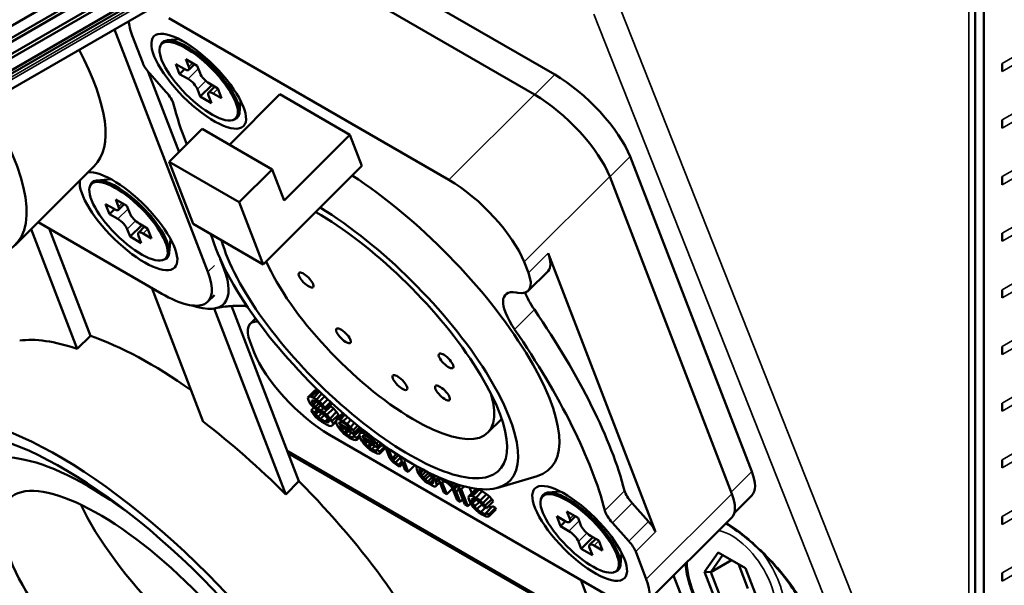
# Paper-space layout 'Sheet_1' of a CAD drawing. Header units: millimetres. Extents: x 0 to 118, y 0 to 118.
# Tile 196 of 206: x 83.5 to 85.46, y 83.84 to 84.97. Entities that reach past the tile are written whole.
import ezdxf

# ---------------------------------------------------------------- set-up
doc = ezdxf.new("R2010")
doc.units = ezdxf.units.MM
doc.layers.add('Visible (ANSI)', color=7, linetype='Continuous', lineweight=50)
doc.layers.add('Visible Narrow (ANSI)', color=7, linetype='Continuous', lineweight=35)

psp = doc.layouts.new('Sheet_1')

# ---------------------------------------------------------------- linework, layer by layer
at = {"layer": 'Visible (ANSI)'}
for p, q in [((79.6511, 82.74222), (85.43728, 86.08288)), ((79.64649, 82.70764), (85.43427, 86.04922)), ((79.64763, 82.71621), (85.43493, 86.05751)), ((79.64302, 82.68161), (85.43227, 86.02403)), ((79.64187, 82.67297), (85.43161, 86.01568)), ((79.63739, 82.63932), (85.42903, 85.98313)), ((79.63841, 82.64699), (85.42962, 85.99054)), ((79.63298, 82.60627), (85.4265, 85.95116)), ((85.40247, 85.37882), (85.40247, 83.45945)), ((85.41977, 83.45773), (85.41977, 85.37825)), ((84.56642, 84.85952), (84.05051, 85.15673)), ((83.99656, 85.12558), (84.5261, 84.81985)), ((83.71971, 84.96397), (83.71915, 84.96542)), ((83.79929, 84.97166), (84.35606, 84.65021)), ((83.87676, 84.46729), (83.69106, 84.9492)), ((83.74704, 84.88257), (83.72602, 84.93712)), ((83.82015, 84.9296), (83.7959, 84.92752)), ((83.78133, 84.91423), (83.78226, 84.91732)), ((83.83873, 84.87492), (83.83302, 84.88975)), ((83.83302, 84.88975), (83.85529, 84.87689)), ((83.82048, 84.86048), (83.81287, 84.88025)), ((83.81287, 84.88025), (83.82957, 84.87061)), ((83.83025, 84.87023), (83.82048, 84.86048)), ((83.84978, 84.88007), (83.83871, 84.86903)), ((83.85529, 84.87689), (83.861, 84.86207)), ((85.45596, 84.88178), (85.45596, 84.86571)), ((83.8193, 84.70552), (83.75778, 84.86519)), ((83.79336, 84.82514), (83.76095, 84.86146)), ((83.83719, 84.85084), (83.82048, 84.86048)), ((83.86158, 84.81562), (83.85587, 84.83045)), ((83.88476, 84.83874), (83.86158, 84.81562)), ((83.89026, 84.83557), (83.87815, 84.82349)), ((83.87968, 84.84168), (83.89638, 84.83203)), ((83.89638, 84.83203), (83.904, 84.81226)), ((83.88385, 84.80276), (83.86158, 84.81562)), ((83.87814, 84.81759), (83.88385, 84.80276)), ((83.904, 84.81226), (83.8873, 84.82191)), ((83.91969, 84.72014), (84.01999, 84.82021)), ((83.94168, 84.80777), (83.93955, 84.78353)), ((84.01999, 84.82021), (84.15918, 84.73985)), ((83.92622, 84.76899), (83.92932, 84.76992)), ((85.45596, 84.76927), (85.45596, 84.7532)), ((83.86539, 84.75149), (83.79999, 84.68625)), ((83.86539, 84.75149), (84.00458, 84.67113)), ((84.02838, 84.60936), (84.15918, 84.73985)), ((84.15918, 84.73985), (84.18299, 84.67807)), ((84.95817, 84.07056), (84.71599, 84.69645)), ((83.6505, 84.67743), (83.49354, 84.52084)), ((83.84759, 84.5627), (83.79999, 84.68625)), ((83.79999, 84.68625), (83.93918, 84.60589)), ((84.00458, 84.67113), (83.93918, 84.60589)), ((83.98679, 84.48234), (84.18299, 84.67807)), ((84.00458, 84.67113), (84.02838, 84.60936)), ((83.68379, 84.65166), (83.65634, 84.64931)), ((84.67554, 84.65672), (84.91834, 84.02662)), ((85.45596, 84.65676), (85.45596, 84.64069)), ((83.64178, 84.63602), (83.64271, 84.63911)), ((83.69918, 84.59671), (83.69346, 84.61154)), ((83.69346, 84.61154), (83.71574, 84.59868)), ((83.68093, 84.58227), (83.67332, 84.60204)), ((83.67332, 84.60204), (83.69002, 84.5924)), ((83.6907, 84.59202), (83.68093, 84.58227)), ((83.71023, 84.60186), (83.69916, 84.59082)), ((83.71574, 84.59868), (83.72145, 84.58386)), ((83.93918, 84.60589), (83.98679, 84.48234)), ((83.69764, 84.57263), (83.68093, 84.58227)), ((83.53903, 84.56622), (83.78517, 84.42411)), ((83.64323, 84.34039), (83.56113, 84.55345)), ((83.74521, 84.56053), (83.72203, 84.53741)), ((83.75071, 84.55736), (83.7386, 84.54528)), ((83.74013, 84.56347), (83.75683, 84.55382)), ((83.75683, 84.55382), (83.76445, 84.53405)), ((83.98679, 84.48234), (83.84759, 84.5627)), ((83.61707, 84.31429), (83.52528, 84.55251)), ((83.72203, 84.53741), (83.71632, 84.55224)), ((83.7443, 84.52455), (83.72203, 84.53741)), ((83.73859, 84.53938), (83.7443, 84.52455)), ((83.76445, 84.53405), (83.74775, 84.5437)), ((83.88552, 84.53367), (83.88199, 84.54284)), ((85.45596, 84.54425), (85.45596, 84.52818)), ((83.80241, 84.53275), (83.8, 84.50532)), ((84.76652, 83.95068), (84.55309, 84.50458)), ((83.78667, 84.49078), (83.78977, 84.49171)), ((83.90834, 84.47446), (83.90139, 84.4925)), ((84.50551, 84.48708), (84.51385, 84.46544)), ((84.51375, 84.43004), (84.55299, 84.46918)), ((83.7651, 84.43569), (83.86762, 84.16963)), ((83.88967, 84.42135), (83.87659, 84.4083)), ((84.49264, 84.42589), (84.48947, 84.42643)), ((85.45596, 84.43174), (85.45596, 84.41567)), ((84.05759, 84.0515), (83.92342, 84.3997)), ((84.03143, 84.0254), (83.88913, 84.39469)), ((83.96057, 84.36406), (83.97154, 84.375)), ((83.61707, 84.31429), (83.64323, 84.34039)), ((83.96881, 84.30702), (83.96047, 84.32866)), ((85.45596, 84.31923), (85.45596, 84.30316)), ((84.07542, 84.218), (84.0885, 84.23105)), ((84.07843, 84.21952), (84.09151, 84.23257)), ((84.08226, 84.21895), (84.09534, 84.232)), ((84.0865, 84.21732), (84.0987, 84.22949)), ((84.09151, 84.23257), (84.0885, 84.23105)), ((84.09534, 84.232), (84.09151, 84.23257)), ((84.0923, 84.21397), (84.10335, 84.225)), ((84.09661, 84.23151), (84.09534, 84.232)), ((84.07542, 84.218), (84.07843, 84.21952)), ((84.07588, 84.21446), (84.07542, 84.218)), ((84.0775, 84.21025), (84.07588, 84.21446)), ((84.08028, 84.20538), (84.0775, 84.21025)), ((84.07843, 84.21952), (84.08226, 84.21895)), ((84.08654, 84.19849), (84.08028, 84.20538)), ((84.08226, 84.21895), (84.0865, 84.21732)), ((84.08585, 84.21197), (84.08319, 84.21188)), ((84.08319, 84.21188), (84.08324, 84.20939)), ((84.08324, 84.20939), (84.08582, 84.21197)), ((84.08324, 84.20939), (84.08405, 84.20729)), ((84.08405, 84.20729), (84.08806, 84.21128)), ((84.08405, 84.20729), (84.08643, 84.20346)), ((84.08893, 84.21101), (84.08585, 84.21197)), ((84.08643, 84.20346), (84.09214, 84.20916)), ((84.08643, 84.20346), (84.09072, 84.19935)), ((84.0865, 84.21732), (84.0923, 84.21397)), ((84.09589, 84.20699), (84.08893, 84.21101)), ((84.09072, 84.19935), (84.09728, 84.2059)), ((84.0923, 84.21397), (84.0985, 84.20957)), ((84.0946, 84.19629), (84.10096, 84.20263)), ((84.09977, 84.20393), (84.09589, 84.20699)), ((84.0985, 84.20957), (84.10879, 84.21983)), ((84.0985, 84.20957), (84.10436, 84.20374)), ((84.1029, 84.20049), (84.09977, 84.20393)), ((84.10487, 84.19772), (84.1029, 84.20049)), ((84.10436, 84.20374), (84.11482, 84.21417)), ((84.10436, 84.20374), (84.10946, 84.19752)), ((84.10777, 84.18787), (84.12085, 84.20092)), ((84.10946, 84.19752), (84.12069, 84.20873)), ((84.11183, 84.1937), (84.12393, 84.20576)), ((84.12085, 84.20092), (84.11981, 84.20166)), ((84.1263, 84.19614), (84.12085, 84.20092)), ((85.45596, 84.20673), (85.45596, 84.19065)), ((84.08172, 84.19229), (84.08728, 84.19784)), ((84.0845, 84.18741), (84.08172, 84.19229)), ((84.08172, 84.19229), (84.08867, 84.18827)), ((84.09, 84.18014), (84.0845, 84.18741)), ((84.09199, 84.19371), (84.08654, 84.19849)), ((84.08867, 84.18827), (84.09322, 84.1928)), ((84.08867, 84.18827), (84.09105, 84.18444)), ((84.09072, 84.19935), (84.0946, 84.19629)), ((84.09105, 84.18444), (84.09679, 84.19016)), ((84.09105, 84.18444), (84.09575, 84.17928)), ((84.09703, 84.18998), (84.09199, 84.19371)), ((84.0946, 84.19629), (84.10156, 84.19227)), ((84.09575, 84.17928), (84.10301, 84.18653)), ((84.10399, 84.18596), (84.09703, 84.18998)), ((84.10079, 84.17555), (84.10815, 84.18289)), ((84.10156, 84.19227), (84.10623, 84.19693)), ((84.10156, 84.19227), (84.10777, 84.18787)), ((84.10904, 84.18223), (84.10399, 84.18596)), ((84.11183, 84.1937), (84.10487, 84.19772)), ((84.10777, 84.18787), (84.11322, 84.18309)), ((84.11333, 84.17812), (84.10904, 84.18223)), ((84.10946, 84.19752), (84.11183, 84.1937)), ((84.11322, 84.18309), (84.1263, 84.19614)), ((84.11322, 84.18309), (84.11948, 84.17621)), ((84.11948, 84.17621), (84.13256, 84.18926)), ((84.12342, 84.17066), (84.1365, 84.18371)), ((84.13256, 84.18926), (84.1263, 84.19614)), ((84.13213, 84.17381), (84.14518, 84.18683)), ((84.1365, 84.18371), (84.13256, 84.18926)), ((84.13364, 84.17457), (84.14558, 84.18649)), ((84.1363, 84.17467), (84.14696, 84.18529)), ((84.1365, 84.18371), (84.13804, 84.17971)), ((84.13938, 84.17371), (84.14912, 84.18343)), ((84.09702, 84.17364), (84.09, 84.18014)), ((84.09575, 84.17928), (84.10079, 84.17555)), ((84.10322, 84.16924), (84.09702, 84.17364)), ((84.10079, 84.17555), (84.11007, 84.17019)), ((84.1125, 84.16388), (84.10322, 84.16924)), ((84.11007, 84.17019), (84.11539, 84.1755)), ((84.11007, 84.17019), (84.1143, 84.16856)), ((84.1179, 84.16159), (84.1125, 84.16388)), ((84.11686, 84.17363), (84.11333, 84.17812)), ((84.1143, 84.16856), (84.11756, 84.17181)), ((84.1143, 84.16856), (84.11697, 84.16866)), ((84.11808, 84.17047), (84.11686, 84.17363)), ((84.11697, 84.16866), (84.11808, 84.17047)), ((84.12173, 84.16101), (84.1179, 84.16159)), ((84.11948, 84.17621), (84.12342, 84.17066)), ((84.12474, 84.16254), (84.12173, 84.16101)), ((84.12342, 84.17066), (84.12544, 84.1654)), ((84.12474, 84.16254), (84.13175, 84.16952)), ((84.12544, 84.1654), (84.12474, 84.16254)), ((84.12544, 84.1654), (84.13156, 84.17151)), ((84.13143, 84.17094), (84.13213, 84.17381)), ((84.1327, 84.1653), (84.13143, 84.17094)), ((84.13213, 84.17381), (84.13364, 84.17457)), ((84.13629, 84.15832), (84.1327, 84.1653)), ((84.13364, 84.17457), (84.1363, 84.17467)), ((84.1363, 84.17467), (84.13938, 84.17371)), ((84.13763, 84.16654), (84.14019, 84.16909)), ((84.13798, 84.16798), (84.13763, 84.16654)), ((84.13763, 84.16654), (84.13804, 84.16549)), ((84.14025, 84.16912), (84.13798, 84.16798)), ((84.13804, 84.16549), (84.14149, 84.16893)), ((84.13804, 84.16549), (84.1624, 84.15143)), ((84.16982, 84.14387), (84.1385, 84.16195)), ((84.1385, 84.16195), (84.13931, 84.15985)), ((84.13938, 84.17371), (84.14593, 84.17074)), ((84.14216, 84.16883), (84.14025, 84.16912)), ((84.14639, 84.16721), (84.14216, 84.16883)), ((84.14593, 84.17074), (84.15425, 84.17904)), ((84.14593, 84.17074), (84.1533, 84.16567)), ((84.15376, 84.16214), (84.14639, 84.16721)), ((84.1533, 84.16567), (84.161, 84.17335)), ((84.1533, 84.16567), (84.16031, 84.15917)), ((84.15805, 84.15802), (84.15376, 84.16214)), ((84.16031, 84.15917), (84.16839, 84.16722)), ((84.16541, 84.15295), (84.17462, 84.16214)), ((84.46089, 84.17535), (84.43345, 84.14798)), ((84.67503, 83.82243), (84.11826, 84.14389)), ((84.14023, 84.15278), (84.13629, 84.15832)), ((84.13931, 84.15985), (84.14035, 84.16089)), ((84.13931, 84.15985), (84.14168, 84.15603)), ((84.14336, 84.14934), (84.14023, 84.15278)), ((84.14168, 84.15603), (84.14428, 84.15862)), ((84.14168, 84.15603), (84.14365, 84.15326)), ((84.14765, 84.14523), (84.14336, 84.14934)), ((84.14365, 84.15326), (84.14729, 84.15688)), ((84.14365, 84.15326), (84.14835, 84.14809)), ((84.15153, 84.14216), (84.14765, 84.14523)), ((84.14835, 84.14809), (84.15354, 84.15327)), ((84.14835, 84.14809), (84.15107, 84.1457)), ((84.15107, 84.1457), (84.15678, 84.1514)), ((84.15107, 84.1457), (84.15612, 84.14197)), ((84.1589, 84.13709), (84.15153, 84.14216)), ((84.15612, 84.14197), (84.16235, 84.14818)), ((84.15612, 84.14197), (84.16383, 84.13833)), ((84.16159, 84.15353), (84.15805, 84.15802)), ((84.16031, 84.15917), (84.16541, 84.15295)), ((84.1624, 84.15143), (84.16159, 84.15353)), ((84.16383, 84.13833), (84.16954, 84.14403)), ((84.16541, 84.15295), (84.1682, 84.14808)), ((84.16645, 84.14091), (84.16956, 84.14402)), ((84.1682, 84.14808), (84.17887, 84.15872)), ((84.1682, 84.14808), (84.16982, 84.14387)), ((84.16982, 84.14387), (84.18211, 84.15614)), ((84.17225, 84.13756), (84.17801, 84.14332)), ((84.17782, 84.14415), (84.17852, 84.14702)), ((84.1791, 84.13852), (84.17782, 84.14415)), ((84.17852, 84.14702), (84.18521, 84.15369)), ((84.17852, 84.14702), (84.18003, 84.14778)), ((84.17978, 84.15381), (84.1833, 84.15178)), ((84.18003, 84.14778), (84.18562, 84.15336)), ((84.18003, 84.14778), (84.1827, 84.14788)), ((84.1827, 84.14788), (84.18706, 84.15223)), ((84.1827, 84.14788), (84.18578, 84.14692)), ((84.18403, 84.13975), (84.18658, 84.1423)), ((84.18664, 84.14233), (84.18438, 84.14119)), ((84.18443, 84.1387), (84.18789, 84.14215)), ((84.18578, 84.14692), (84.18933, 84.15046)), ((84.18578, 84.14692), (84.19233, 84.14395)), ((84.18856, 84.14205), (84.18664, 84.14233)), ((84.19279, 84.14042), (84.18856, 84.14205)), ((84.19233, 84.14395), (84.19469, 84.14631)), ((84.19233, 84.14395), (84.1997, 84.13888)), ((84.16661, 84.13346), (84.1589, 84.13709)), ((84.16383, 84.13833), (84.1665, 84.13843)), ((84.1665, 84.13843), (84.16645, 84.14091)), ((84.16645, 84.14091), (84.17225, 84.13756)), ((84.17044, 84.13288), (84.16661, 84.13346)), ((84.17271, 84.13403), (84.17044, 84.13288)), ((84.17225, 84.13756), (84.17271, 84.13403)), ((84.17271, 84.13403), (84.17875, 84.14005)), ((84.18269, 84.13154), (84.1791, 84.13852)), ((84.18663, 84.12599), (84.18269, 84.13154)), ((84.18438, 84.14119), (84.18403, 84.13975)), ((84.18403, 84.13975), (84.18443, 84.1387)), ((84.18443, 84.1387), (84.20879, 84.12464)), ((84.21621, 84.11709), (84.1849, 84.13517)), ((84.1849, 84.13517), (84.18571, 84.13306)), ((84.18571, 84.13306), (84.18674, 84.1341)), ((84.18571, 84.13306), (84.18808, 84.12924)), ((84.18976, 84.12255), (84.18663, 84.12599)), ((84.18808, 84.12924), (84.19068, 84.13183)), ((84.18808, 84.12924), (84.19005, 84.12647)), ((84.19405, 84.11844), (84.18976, 84.12255)), ((84.19005, 84.12647), (84.19368, 84.13009)), ((84.19005, 84.12647), (84.19475, 84.1213)), ((84.20016, 84.13535), (84.19279, 84.14042)), ((84.19475, 84.1213), (84.19994, 84.12648)), ((84.19747, 84.11891), (84.20318, 84.12461)), ((84.1997, 84.13888), (84.20175, 84.14093)), ((84.1997, 84.13888), (84.20671, 84.13238)), ((84.20445, 84.13124), (84.20016, 84.13535)), ((84.20798, 84.12674), (84.20445, 84.13124)), ((84.20671, 84.13238), (84.20949, 84.13515)), ((84.20671, 84.13238), (84.21181, 84.12617)), ((84.20879, 84.12464), (84.20798, 84.12674)), ((84.21181, 84.12617), (84.21602, 84.13036)), ((84.21181, 84.12617), (84.21459, 84.12129)), ((84.21459, 84.12129), (84.2198, 84.12649)), ((84.21621, 84.11709), (84.22244, 84.1233)), ((84.22063, 84.12435), (84.2192, 84.12806)), ((84.22991, 84.11899), (84.22063, 84.12435)), ((84.036, 84.10752), (84.65983, 83.74735)), ((84.19793, 84.11538), (84.19405, 84.11844)), ((84.19475, 84.1213), (84.19747, 84.11891)), ((84.19747, 84.11891), (84.20252, 84.11518)), ((84.2053, 84.11031), (84.19793, 84.11538)), ((84.20252, 84.11518), (84.20875, 84.1214)), ((84.20252, 84.11518), (84.21023, 84.11155)), ((84.21301, 84.10667), (84.2053, 84.11031)), ((84.21023, 84.11155), (84.21594, 84.11724)), ((84.21023, 84.11155), (84.2129, 84.11164)), ((84.21285, 84.11412), (84.21596, 84.11723)), ((84.2129, 84.11164), (84.21285, 84.11412)), ((84.21285, 84.11412), (84.21864, 84.11078)), ((84.21684, 84.10609), (84.21301, 84.10667)), ((84.21459, 84.12129), (84.21621, 84.11709)), ((84.21911, 84.10724), (84.21684, 84.10609)), ((84.21864, 84.11078), (84.22799, 84.1201)), ((84.21864, 84.11078), (84.21911, 84.10724)), ((84.21911, 84.10724), (84.23018, 84.11829)), ((84.23801, 84.09796), (84.22991, 84.11899)), ((84.24399, 84.11086), (84.23571, 84.11564)), ((84.23571, 84.11564), (84.243, 84.09671)), ((84.243, 84.09671), (84.25193, 84.10562)), ((84.24538, 84.09289), (84.2557, 84.10318)), ((84.24196, 84.09241), (84.23801, 84.09796)), ((84.24625, 84.0883), (84.24196, 84.09241)), ((84.243, 84.09671), (84.24538, 84.09289)), ((84.24538, 84.09289), (84.24967, 84.08878)), ((84.25013, 84.08524), (84.24625, 84.0883)), ((84.24967, 84.08878), (84.25944, 84.09853)), ((84.24967, 84.08878), (84.25587, 84.08438)), ((84.2575, 84.08017), (84.25013, 84.08524)), ((84.25587, 84.08438), (84.26239, 84.09088)), ((84.25587, 84.08438), (84.2575, 84.08017)), ((84.2575, 84.08017), (84.26401, 84.08667)), ((84.26909, 84.07347), (84.25829, 84.10153)), ((84.26424, 84.09777), (84.26436, 84.09746)), ((84.26436, 84.09746), (84.2645, 84.09761)), ((84.26436, 84.09746), (84.26456, 84.09757)), ((84.26865, 84.09335), (84.26679, 84.09115)), ((84.26679, 84.09115), (84.26895, 84.09331)), ((84.26679, 84.09115), (84.27489, 84.07013)), ((84.27231, 84.0928), (84.26865, 84.09335)), ((84.27489, 84.07013), (84.28797, 84.08317)), ((84.28777, 84.08371), (84.28797, 84.08317)), ((85.45596, 84.09422), (85.45596, 84.07814)), ((84.27489, 84.07013), (84.26909, 84.07347)), ((84.29144, 84.08101), (84.29172, 84.08147)), ((84.2915, 84.07852), (84.29144, 84.08101)), ((84.29196, 84.07499), (84.2915, 84.07852)), ((84.29358, 84.07078), (84.29196, 84.07499)), ((84.29874, 84.06208), (84.29358, 84.07078)), ((84.2973, 84.07518), (84.29938, 84.07725)), ((84.2984, 84.07699), (84.2973, 84.07518)), ((84.2973, 84.07518), (84.29776, 84.07164)), ((84.29776, 84.07164), (84.30198, 84.07585)), ((84.29776, 84.07164), (84.29938, 84.06743)), ((84.29915, 84.07737), (84.2984, 84.07699)), ((84.29938, 84.06743), (84.30579, 84.07383)), ((84.29938, 84.06743), (84.30216, 84.06256)), ((84.30216, 84.06256), (84.31083, 84.07121)), ((84.3057, 84.05806), (84.31552, 84.06786)), ((84.30883, 84.05462), (84.31852, 84.06429)), ((84.31696, 84.06628), (84.3139, 84.06965)), ((84.3205, 84.06178), (84.31696, 84.06628)), ((84.3208, 84.06623), (84.32392, 84.06226)), ((84.32392, 84.06226), (84.3256, 84.06393)), ((84.03143, 84.0254), (84.05759, 84.0515)), ((84.30227, 84.05759), (84.29874, 84.06208)), ((84.30216, 84.06256), (84.3057, 84.05806)), ((84.3054, 84.05415), (84.30227, 84.05759)), ((84.30813, 84.05176), (84.3054, 84.05415)), ((84.3057, 84.05806), (84.30883, 84.05462)), ((84.31317, 84.04802), (84.30813, 84.05176)), ((84.30883, 84.05462), (84.31387, 84.05089)), ((84.32245, 84.04267), (84.31317, 84.04802)), ((84.31387, 84.05089), (84.32205, 84.05905)), ((84.31387, 84.05089), (84.31851, 84.04821)), ((84.31851, 84.04821), (84.32438, 84.05406)), ((84.31851, 84.04821), (84.32275, 84.04659)), ((84.32328, 84.05691), (84.3205, 84.06178)), ((84.32275, 84.04659), (84.32536, 84.04919)), ((84.32275, 84.04659), (84.32426, 84.04735)), ((84.3249, 84.0527), (84.32328, 84.05691)), ((84.32392, 84.06226), (84.3263, 84.05843)), ((84.32426, 84.04735), (84.32536, 84.04916)), ((84.32536, 84.04916), (84.3249, 84.0527)), ((84.3263, 84.05843), (84.32983, 84.06196)), ((84.3263, 84.05843), (84.32908, 84.05356)), ((84.32908, 84.05356), (84.33429, 84.05876)), ((84.32908, 84.05356), (84.3307, 84.04935)), ((84.33011, 84.04152), (84.33793, 84.04931)), ((84.3307, 84.04935), (84.33591, 84.05455)), ((84.3307, 84.04935), (84.33122, 84.04333)), ((84.33122, 84.04333), (84.33773, 84.04983)), ((84.34565, 84.02927), (84.33374, 84.06018)), ((84.33918, 84.05778), (84.34051, 84.05431)), ((84.34051, 84.05431), (84.34255, 84.05634)), ((84.34051, 84.05431), (84.34202, 84.05508)), ((84.34202, 84.05508), (84.34307, 84.05612)), ((84.34202, 84.05508), (84.34469, 84.05517)), ((84.34364, 84.05087), (84.34213, 84.05011)), ((84.34213, 84.05011), (84.35145, 84.02592)), ((84.34631, 84.05097), (84.34364, 84.05087)), ((84.34469, 84.05517), (84.34488, 84.05537)), ((84.34469, 84.05517), (84.34893, 84.05354)), ((84.35055, 84.04934), (84.34631, 84.05097)), ((84.34893, 84.05354), (84.34905, 84.05367)), ((84.34893, 84.05354), (84.35357, 84.05087)), ((84.35559, 84.04561), (84.35055, 84.04934)), ((84.35357, 84.05087), (84.35431, 84.05161)), ((84.35357, 84.05087), (84.35745, 84.04781)), ((84.35832, 84.04322), (84.35559, 84.04561)), ((84.35745, 84.04781), (84.35936, 84.04971)), ((84.35745, 84.04781), (84.36174, 84.04369)), ((84.36174, 84.04369), (84.36557, 84.04751)), ((84.36174, 84.04369), (84.36487, 84.04025)), ((84.36487, 84.04025), (84.3705, 84.04587)), ((84.36725, 84.03643), (84.37522, 84.04438)), ((84.45326, 84.03867), (84.53115, 84.0617)), ((84.32669, 84.04104), (84.32245, 84.04267)), ((84.3286, 84.04075), (84.32669, 84.04104)), ((84.33011, 84.04152), (84.3286, 84.04075)), ((84.33122, 84.04333), (84.33011, 84.04152)), ((84.35145, 84.02592), (84.34565, 84.02927)), ((84.35145, 84.02592), (84.3628, 84.03725)), ((84.36145, 84.03978), (84.35832, 84.04322)), ((84.36463, 84.03385), (84.36145, 84.03978)), ((84.37233, 84.01387), (84.36463, 84.03385)), ((84.36487, 84.04025), (84.36725, 84.03643)), ((84.36725, 84.03643), (84.37043, 84.0305)), ((84.37043, 84.0305), (84.37564, 84.0357)), ((84.37043, 84.0305), (84.37813, 84.01052)), ((84.37444, 84.03881), (84.37892, 84.04328)), ((84.38741, 84.00516), (84.37444, 84.03881)), ((84.37444, 84.03881), (84.38024, 84.03546)), ((84.38024, 84.03546), (84.38611, 84.04131)), ((84.38024, 84.03546), (84.39321, 84.00182)), ((84.39543, 84.02179), (84.40851, 84.03484)), ((84.39694, 84.02255), (84.41002, 84.0356)), ((84.39708, 84.03877), (84.40135, 84.02769)), ((84.39961, 84.02264), (84.41269, 84.03569)), ((84.40269, 84.02169), (84.41577, 84.03474)), ((84.41002, 84.0356), (84.40851, 84.03484)), ((84.40924, 84.01872), (84.42232, 84.03177)), ((84.41269, 84.03569), (84.41002, 84.0356)), ((84.41577, 84.03474), (84.41269, 84.03569)), ((84.42232, 84.03177), (84.41577, 84.03474)), ((84.41777, 84.01298), (84.43085, 84.02603)), ((84.43085, 84.02603), (84.42232, 84.03177)), ((84.4363, 84.02125), (84.43085, 84.02603)), ((84.5776, 84.03118), (84.55335, 84.02911)), ((84.37813, 84.01052), (84.37233, 84.01387)), ((84.37813, 84.01052), (84.38334, 84.01572)), ((84.39321, 84.00182), (84.38741, 84.00516)), ((84.39321, 84.00182), (84.39896, 84.00755)), ((84.39474, 84.01892), (84.39543, 84.02179)), ((84.39601, 84.01328), (84.39474, 84.01892)), ((84.39543, 84.02179), (84.39694, 84.02255)), ((84.3996, 84.0063), (84.39601, 84.01328)), ((84.39694, 84.02255), (84.39961, 84.02264)), ((84.40354, 84.00076), (84.3996, 84.0063)), ((84.39961, 84.02264), (84.40269, 84.02169)), ((84.40094, 84.01452), (84.40349, 84.01707)), ((84.40129, 84.01595), (84.40094, 84.01452)), ((84.40094, 84.01452), (84.4014, 84.01098)), ((84.40355, 84.0171), (84.40129, 84.01595)), ((84.4014, 84.01098), (84.40675, 84.01632)), ((84.4014, 84.01098), (84.40262, 84.00783)), ((84.40262, 84.00783), (84.40987, 84.01507)), ((84.40262, 84.00783), (84.40696, 84.00123)), ((84.40269, 84.02169), (84.40924, 84.01872)), ((84.40547, 84.01681), (84.40355, 84.0171)), ((84.4097, 84.01518), (84.40547, 84.01681)), ((84.40696, 84.00123), (84.41642, 84.01067)), ((84.40924, 84.01872), (84.41777, 84.01298)), ((84.41823, 84.00944), (84.4097, 84.01518)), ((84.41166, 83.99607), (84.42171, 84.0061)), ((84.41777, 84.01298), (84.42322, 84.0082)), ((84.42252, 84.00533), (84.41823, 84.00944)), ((84.42489, 84.00151), (84.42252, 84.00533)), ((84.42322, 84.0082), (84.4363, 84.02125)), ((84.42322, 84.0082), (84.42791, 84.00304)), ((84.42791, 84.00304), (84.44099, 84.01608)), ((84.43069, 83.99816), (84.44377, 84.01121)), ((84.44099, 84.01608), (84.4363, 84.02125)), ((84.44377, 84.01121), (84.44099, 84.01608)), ((84.53878, 84.01581), (84.53972, 84.01891)), ((84.75261, 83.97178), (84.7202, 84.0081)), ((84.9581, 84.02318), (84.92346, 83.98862)), ((84.40667, 83.99732), (84.40354, 84.00076)), ((84.41096, 83.9932), (84.40667, 83.99732)), ((84.40696, 84.00123), (84.41166, 83.99607)), ((84.41484, 83.99014), (84.41096, 83.9932)), ((84.41166, 83.99607), (84.41943, 83.98995)), ((84.42221, 83.98507), (84.41484, 83.99014)), ((84.41943, 83.98995), (84.42877, 83.99927)), ((84.41943, 83.98995), (84.42714, 83.98631)), ((84.42992, 83.98144), (84.42221, 83.98507)), ((84.43069, 83.99816), (84.42489, 84.00151)), ((84.42714, 83.98631), (84.44022, 83.99936)), ((84.42714, 83.98631), (84.42981, 83.98641)), ((84.42791, 84.00304), (84.43069, 83.99816)), ((84.42976, 83.98889), (84.44284, 84.00194)), ((84.42981, 83.98641), (84.42976, 83.98889)), ((84.42976, 83.98889), (84.43556, 83.98554)), ((84.44022, 83.99936), (84.43457, 84.00203)), ((84.43556, 83.98554), (84.44864, 83.99859)), ((84.43556, 83.98554), (84.43602, 83.98201)), ((84.43602, 83.98201), (84.4491, 83.99506)), ((84.44025, 83.99936), (84.44022, 83.99936)), ((84.44284, 84.00194), (84.44864, 83.99859)), ((84.4491, 83.99506), (84.44864, 83.99859)), ((84.59618, 83.97651), (84.59047, 83.99133)), ((84.59047, 83.99133), (84.61274, 83.97848)), ((84.43375, 83.98086), (84.42992, 83.98144)), ((84.43602, 83.98201), (84.43375, 83.98086)), ((84.57794, 83.96207), (84.57032, 83.98183)), ((84.57032, 83.98183), (84.58702, 83.97219)), ((84.5877, 83.97181), (84.57794, 83.96207)), ((84.60724, 83.98165), (84.59616, 83.97061)), ((84.61274, 83.97848), (84.61845, 83.96365)), ((84.68096, 83.96895), (84.71337, 83.93263)), ((84.74817, 83.80978), (84.91821, 83.97942)), ((85.45596, 83.98171), (85.45596, 83.96563)), ((84.59464, 83.95242), (84.57794, 83.96207)), ((84.61903, 83.91721), (84.61332, 83.93203)), ((84.64221, 83.94033), (84.61903, 83.91721)), ((84.64771, 83.93715), (84.63561, 83.92507)), ((84.63713, 83.94326), (84.65384, 83.93362)), ((84.65384, 83.93362), (84.66145, 83.91385)), ((84.6413, 83.90435), (84.61903, 83.91721)), ((84.63559, 83.91917), (84.6413, 83.90435)), ((84.66145, 83.91385), (84.64475, 83.92349)), ((84.69914, 83.90936), (84.697, 83.88511)), ((84.72728, 83.91153), (84.7483, 83.85698)), ((84.89152, 83.9101), (84.86436, 83.87146)), ((84.94583, 83.87874), (84.89152, 83.9101)), ((84.9003, 83.90503), (84.87636, 83.87097)), ((84.91783, 83.89491), (84.87636, 83.87097)), ((84.68367, 83.87058), (84.68677, 83.8715)), ((84.86436, 83.87146), (84.89152, 83.80147)), ((84.86436, 83.87146), (84.87636, 83.87097)), ((84.87636, 83.87097), (84.9003, 83.80926)), ((84.95041, 83.83819), (84.93146, 83.88704)), ((84.97298, 83.80875), (84.94583, 83.87874)), ((85.45596, 83.8692), (85.45596, 83.85312)), ((84.67496, 83.70825), (84.61805, 83.85533)), ((84.80245, 83.86394), (84.88375, 83.65384))]:
    psp.add_line(p, q, dxfattribs=at)
for centre, major_axis, start_param, end_param in [((83.83737, 84.87283), (-0.11122, 0.11149), 0.3318286, 0.6625544), ((83.26122, 85.06763), (-0.38928, 0.39021), 4.0450658, 4.0453031), ((83.86052, 84.84834), (-0.07479, 0.07496), 2.9578452, 6.4669328), ((83.26122, 85.06763), (0.38928, -0.39021), 0, 0.8434727), ((83.77488, 84.86649), (-0.02781, 0.02787), 0.6625544, 1.410777), ((83.82481, 84.88296), (0.0139, -0.01394), 5.3749433, 6.9457397), ((83.84195, 84.83848), (0.0139, -0.01394), 0.6625544, 2.2333507), ((83.87492, 84.85403), (-0.0139, 0.01394), 0.6625544, 2.2333507), ((84.60471, 84.76057), (-0.11122, 0.11149), 3.8059678, 5.3767641), ((83.77944, 84.82011), (-0.02781, 0.02787), 3.6729866, 4.5523697), ((83.89206, 84.80955), (-0.0139, 0.01394), 5.3749433, 6.9457397), ((84.56419, 84.72101), (-0.11122, 0.11149), 3.804147, 5.3749433), ((83.10426, 84.91105), (0.38928, -0.39021), 5.1290609, 7.2537845), ((84.53489, 84.31815), (-0.70043, 0.70209), 0.531394, 0.6662692), ((83.71888, 84.56805), (-0.09176, 0.09198), 0.2546683, 6.028517), ((83.72097, 84.57013), (-0.07479, 0.07496), 2.9578452, 6.4669328), ((84.23716, 84.39705), (0.31977, -0.32053), 6.09831, 8.4054324), ((84.39415, 84.55137), (0.11122, -0.11149), 0.6625544, 2.2333507), ((83.68526, 84.60475), (0.0139, -0.01394), 5.3749433, 6.9457397), ((84.18484, 84.34485), (0.29196, -0.29265), 3.6891967, 8.4651454), ((83.7024, 84.56027), (0.0139, -0.01394), 0.6625544, 2.2333507), ((83.73537, 84.57582), (-0.0139, 0.01394), 0.6625544, 2.2333507), ((84.18484, 84.34485), (0.27111, -0.27175), 3.6803105, 8.5201282), ((83.75251, 84.53134), (-0.0139, 0.01394), 5.3749433, 6.9457397), ((84.46957, 84.5528), (0.08342, -0.08362), 0, 0.6625544), ((83.7413, 84.5709), (0.16683, -0.16723), 5.673697, 6.9457397), ((84.211, 84.37095), (0.22245, -0.22298), 3.8595668, 6.8580895), ((83.73756, 84.54766), (0.13903, -0.13936), 5.3749433, 6.9457397), ((84.43033, 84.51365), (0.08342, -0.08362), 5.829078, 6.9457397), ((84.55177, 84.33867), (-0.08342, 0.08362), 5.829078, 7.3564646), ((84.59101, 84.37781), (-0.08342, 0.08362), 0.6590848, 1.0732793), ((83.97867, 84.5151), (-0.70043, 0.70209), 3.6729866, 4.214872), ((84.04399, 84.28044), (-0.08342, 0.08362), 5.9238899, 6.9457397), ((83.90974, 83.90156), (-0.43099, 0.43201), 5.1915399, 5.6695073), ((83.93943, 84.47595), (0.70043, -0.70209), 0.531394, 1.0732793), ((83.88358, 83.87546), (-0.43099, 0.43201), 5.6695073, 6.034673), ((84.08017, 84.24273), (-0.11122, 0.11149), 0.6625544, 2.2333507), ((83.88358, 83.87546), (-0.43099, 0.43201), 4.7152137, 5.0803794), ((83.75278, 83.74497), (-0.37538, 0.37627), 5.9988453, 9.709118), ((83.75278, 83.74497), (0.33367, -0.33446), 2.0183039, 7.406474), ((84.84688, 84.13467), (0.11122, -0.11149), 0, 0.6643751), ((83.90974, 83.90156), (-0.43099, 0.43201), 3.804147, 4.7152137), ((84.61797, 83.94992), (-0.07479, 0.07496), 2.9578452, 6.4669328), ((84.73412, 84.01313), (-0.02781, 0.02787), 0.531394, 1.410777), ((84.80699, 84.09091), (0.11122, -0.11149), 0, 0.6625544), ((83.88358, 83.87546), (-0.27111, 0.27175), 0.771811, 2.3697816), ((84.69488, 83.97399), (0.02781, -0.02787), 3.6729866, 4.5523697), ((84.58226, 83.98455), (0.0139, -0.01394), 5.3749433, 6.9457397), ((84.73868, 83.96675), (-0.02781, 0.02787), 3.804147, 4.5523697), ((84.5994, 83.94007), (0.0139, -0.01394), 0.6625544, 2.2333507), ((84.63237, 83.95561), (-0.0139, 0.01394), 0.6625544, 2.2333507), ((84.64951, 83.91114), (-0.0139, 0.01394), 5.3749433, 6.9457397), ((84.69944, 83.9276), (0.02781, -0.02787), 0.6625544, 1.410777), ((84.63695, 83.92127), (0.11122, -0.11149), 5.3749433, 6.9457397)]:
    psp.add_ellipse(centre, major_axis=major_axis, ratio=0.3450664, start_param=start_param, end_param=end_param, dxfattribs=at)
for centre, major_axis in [((83.85843, 84.84626), (-0.08898, 0.08919)), ((83.85843, 84.84626), (-0.07369, 0.07386)), ((83.71888, 84.56805), (-0.07369, 0.07386)), ((84.07181, 84.45131), (0.0139, -0.01394)), ((84.14624, 84.34041), (0.0139, -0.01394)), ((84.35019, 84.29059), (-0.0139, 0.01394)), ((84.25861, 84.2474), (-0.0139, 0.01394)), ((84.34309, 84.22676), (-0.0139, 0.01394)), ((83.72662, 83.71887), (-0.43099, 0.43201)), ((83.72662, 83.71887), (0.40318, -0.40414)), ((83.75278, 83.74497), (0.27111, -0.27175)), ((84.61589, 83.94784), (-0.08898, 0.08919)), ((84.61589, 83.94784), (-0.07369, 0.07386))]:
    psp.add_ellipse(centre, major_axis=major_axis, ratio=0.3450664, dxfattribs=at)
for points, knots in [([(83.9545, 84.39932), (83.95361, 84.39942), (83.95268, 84.39951), (83.94419, 84.40027), (83.93383, 84.40052), (83.91261, 84.39885), (83.90225, 84.3974), (83.89146, 84.39512)], [0.52440032, 0.52440032, 0.52440032, 0.52440032, 0.54299438, 0.54299438, 0.68678053, 0.68678053, 0.79954976, 0.79954976, 0.79954976, 0.79954976]), ([(85.07, 83.78259), (85.06594, 83.79343), (85.05982, 83.80595), (85.04407, 83.83248), (85.03414, 83.84688), (85.01152, 83.87569), (84.99847, 83.89049), (84.97161, 83.9176), (84.95748, 83.93035), (84.93097, 83.95151), (84.9182, 83.96047), (84.90635, 83.96759)], [0, 0, 0, 0, 0.14232607, 0.14232607, 0.28833771, 0.28833771, 0.43675528, 0.43675528, 0.57919469, 0.57919469, 0.70825613, 0.70825613, 0.70825613, 0.70825613]), ([(84.99592, 83.72559), (84.98852, 83.72132), (84.9801, 83.71887), (84.96188, 83.71761), (84.95202, 83.71907), (84.93132, 83.72585), (84.92045, 83.73156), (84.89925, 83.74663), (84.88893, 83.75606), (84.87001, 83.77753), (84.86141, 83.78954), (84.84667, 83.81495), (84.84053, 83.82835), (84.8313, 83.85532), (84.82822, 83.86889), (84.82668, 83.8839), (84.82652, 83.88587), (84.8264, 83.88783)], [3.9269908, 3.9269908, 3.9269908, 3.9269908, 4.2021612, 4.2021612, 4.4993687, 4.4993687, 4.8274361, 4.8274361, 5.162051, 5.162051, 5.4944476, 5.4944476, 5.8256861, 5.8256861, 6.158032, 6.158032, 6.2087006, 6.2087006, 6.2087006, 6.2087006])]:
    psp.add_open_spline(points, degree=3, knots=knots, dxfattribs=at)
at = {"layer": 'Visible Narrow (ANSI)'}
for p, q in [((101.04572, 93.88253), (85.45596, 84.88178)), ((85.45596, 84.86571), (101.04572, 93.86646)), ((101.04572, 93.77002), (85.45596, 84.76927)), ((85.45596, 84.7532), (101.04572, 93.75395)), ((101.04572, 93.65751), (85.45596, 84.65676)), ((85.45596, 84.64069), (101.04572, 93.64144)), ((101.04572, 93.545), (85.45596, 84.54425)), ((85.45596, 84.52818), (101.04572, 93.52893)), ((101.04572, 93.43249), (85.45596, 84.43174)), ((85.45596, 84.41567), (101.04572, 93.41642)), ((101.04572, 93.31998), (85.45596, 84.31923)), ((85.45596, 84.30316), (101.04572, 93.30391)), ((101.04572, 93.20747), (85.45596, 84.20673)), ((85.45596, 84.19065), (101.04572, 93.1914)), ((101.04572, 93.09497), (85.45596, 84.09422)), ((85.45596, 84.07814), (101.04572, 93.07889)), ((101.04572, 92.98246), (85.45596, 83.98171)), ((85.45596, 83.96563), (101.04572, 92.96638)), ((101.04572, 92.86995), (85.45596, 83.8692)), ((85.45596, 83.85312), (101.04572, 92.85387)), ((79.63571, 82.62671), (85.42807, 85.97093)), ((85.42849, 85.97629), (79.63645, 82.63225)), ((85.38996, 83.44282), (85.38996, 85.3622)), ((85.32247, 83.40912), (84.6972, 84.98922)), ((84.64418, 84.97975), (85.26946, 83.39964)), ((83.83719, 84.85084), (83.85751, 84.87112)), ((83.83873, 84.87492), (83.84605, 84.88223)), ((83.87246, 84.847), (83.85587, 84.83045)), ((84.52645, 84.81965), (84.56642, 84.85952)), ((83.89668, 84.83127), (83.8873, 84.82191)), ((84.35606, 84.65021), (84.5261, 84.81985)), ((84.71599, 84.69645), (84.67571, 84.65627)), ((84.67554, 84.65672), (84.50551, 84.48708)), ((83.69764, 84.57263), (83.71796, 84.59291)), ((83.69918, 84.59671), (83.7065, 84.60402)), ((83.73291, 84.56879), (83.71632, 84.55224)), ((83.75713, 84.55306), (83.74775, 84.5437)), ((84.51385, 84.46544), (84.55309, 84.50458)), ((83.87676, 84.46729), (83.88984, 84.48034)), ((84.52585, 84.39242), (84.48661, 84.35328)), ((84.03389, 84.113), (84.65771, 83.75283)), ((84.91717, 84.02966), (84.95817, 84.07056)), ((84.70528, 84.0323), (84.66604, 83.99315)), ((84.7483, 83.85698), (84.91834, 84.02662)), ((84.7202, 84.0081), (84.68096, 83.96895)), ((84.59464, 83.95242), (84.61497, 83.9727)), ((84.59618, 83.97651), (84.6035, 83.98381)), ((84.71337, 83.93263), (84.75261, 83.97178)), ((84.62992, 83.94859), (84.61332, 83.93203)), ((84.76652, 83.95068), (84.72728, 83.91153)), ((84.65413, 83.93285), (84.64475, 83.92349))]:
    psp.add_line(p, q, dxfattribs=at)
for centre, major_axis, start_param, end_param in [((84.92702, 83.84493), (0.0689, -0.11933), 2.539046, 2.5761999), ((84.91867, 83.84011), (0.06299, -0.10911), 3.9321068, 8.939796), ((84.92702, 83.84493), (0.0689, -0.11933), 0, 1.7920707)]:
    psp.add_ellipse(centre, major_axis=major_axis, ratio=0.5773503, start_param=start_param, end_param=end_param, dxfattribs=at)
psp.add_open_spline([(83.90834, 84.47446), (83.9088, 84.47464), (83.90926, 84.47482), (83.90972, 84.475)], degree=3, dxfattribs=at)
psp.add_open_spline([(85.07536, 83.77645), (85.07139, 83.78702), (85.06096, 83.80894), (85.03768, 83.84507), (85.00986, 83.88), (84.97821, 83.91344), (84.94426, 83.94348), (84.92107, 83.96032), (84.90906, 83.96794), (84.9076, 83.96884)], degree=3, knots=[0, 0, 0, 0, 0.07692308, 0.15384615, 0.23076923, 0.30769231, 0.38461538, 0.46153846, 0.4721691, 0.4721691, 0.4721691, 0.4721691], dxfattribs=at)

doc.saveas('drawing.dxf')
